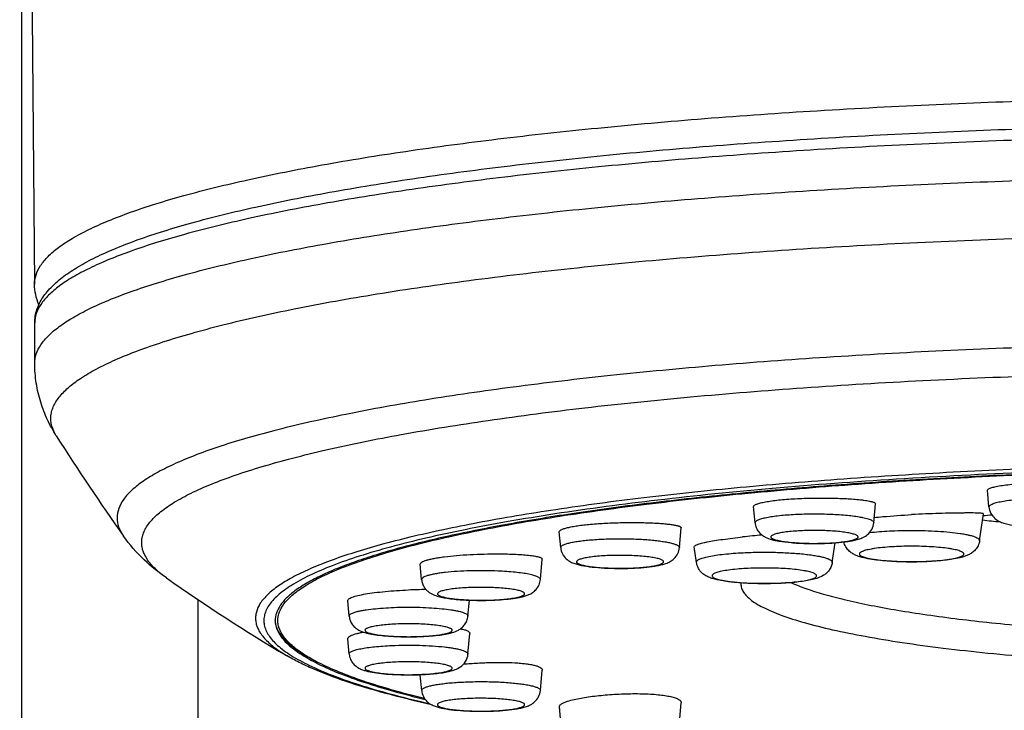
# Model space of a CAD drawing. Header units: millimetres. Extents: x 290 to 825, y 194 to 728.
# Tile 12 of 25: x 437 to 456, y 645 to 658. Entities that reach past the tile are written whole.
import ezdxf

# ---------------------------------------------------------------- set-up
doc = ezdxf.new("R2010")
doc.units = ezdxf.units.MM
doc.header["$LTSCALE"] = 65.395
doc.layers.get('0').update_dxf_attribs({"linetype": 'CONTINUOUS'})

msp = doc.modelspace()

# ---------------------------------------------------------------- linework, layer by layer
at = {"color": 7, "linetype": 'CONTINUOUS'}
for p, q in [((437.142, 681.095), (437.142, 475.25)), ((437.392, 651.752), (437.392, 652.518)), ((455.45, 649.03), (455.422, 649.346)), ((451.023, 648.731), (450.996, 649.036)), ((453.271, 648.731), (453.302, 649.09)), ((455.272, 648.391), (455.344, 648.9)), ((449.592, 648.26), (449.625, 648.634)), ((447.345, 648.26), (447.318, 648.558)), ((449.913, 647.979), (449.871, 648.273)), ((452.485, 647.979), (452.537, 648.351)), ((444.713, 647.655), (444.687, 647.948)), ((446.961, 647.655), (446.995, 648.039)), ((443.342, 646.965), (443.317, 647.255)), ((445.59, 646.965), (445.617, 647.265)), ((445.59, 646.245), (445.625, 646.635)), ((443.342, 646.245), (443.317, 646.536)), ((444.714, 645.555), (444.688, 645.848)), ((446.962, 645.555), (446.995, 645.939)), ((449.593, 644.95), (449.626, 645.322)), ((447.345, 644.95), (447.319, 645.247))]:
    msp.add_line(p, q, dxfattribs=at)
at = {"color": 9, "linetype": 'CONTINUOUS'}
for p, q in [((447.995, 647.892), (447.996, 647.891)), ((440.481, 630.356), (440.481, 647.275)), ((442.158, 646.216), (442.158, 646.216)), ((446.31, 645.186), (446.312, 645.186))]:
    msp.add_line(p, q, dxfattribs=at)
at = {"color": 7, "linetype": 'CONTINUOUS'}
msp.add_lwpolyline([(437.106, 685.146), (437.388, 653.25)], dxfattribs=at)
for centre, radius, start, end in [((475.527, 674.275), 44.66, 212.3494, 215.2831), ((459.565, 607.538), 41.537, 95.6085, 95.8411), ((459.491, 686.908), 38.351, 263.7677, 264.2713), ((452.524, 631.884), 16.669, 94.709, 95.9785), ((459.924, 676.189), 34.843, 234.8909, 239.3433), ((444.839, 638.104), 9.361, 90.2595, 92.2849), ((444.567, 649.72), 4.085, 242.8478, 243.6069)]:
    msp.add_arc(centre, radius, start, end, dxfattribs=at)
at = {"color": 9, "linetype": 'CONTINUOUS'}
for centre, radius, start, end in [((451.71, 649.527), 1.159, 257.8105, 258.7335), ((451.758, 649.767), 1.404, 258.7411, 260.3721), ((448.329, 651.121), 3.247, 264.1138, 264.5765), ((451.229, 653.314), 5.732, 272.7494, 272.8921), ((445.815, 652.125), 4.861, 267.1623, 267.5159), ((444.488, 650.716), 4.861, 272.4841, 272.8377), ((445.977, 648.416), 3.247, 275.4235, 275.8862)]:
    msp.add_arc(centre, radius, start, end, dxfattribs=at)
for points, knots in [([(437.388, 653.25), (437.387, 653.309), (437.408, 653.433), (437.5, 653.612), (437.648, 653.786), (437.852, 653.957), (438.112, 654.126), (438.427, 654.292), (438.797, 654.457), (439.22, 654.618), (439.697, 654.777), (440.434, 654.992), (441.48, 655.247), (442.88, 655.523), (444.459, 655.778), (446.2, 656.009), (448.087, 656.215), (450.103, 656.393), (452.988, 656.593), (456.763, 656.759), (459.83, 656.803), (461.392, 656.803)], [0, 0, 0, 0, 0.007129, 0.014954, 0.024023, 0.034685, 0.047142, 0.061509, 0.077843, 0.096169, 0.116487, 0.138781, 0.189165, 0.246983, 0.311767, 0.382957, 0.459915, 0.541938, 0.628265, 0.810569, 1, 1, 1, 1]), ([(461.392, 656.065), (459.831, 656.065), (456.768, 656.021), (452.996, 655.856), (450.113, 655.655), (448.099, 655.478), (446.213, 655.273), (444.473, 655.041), (442.895, 654.787), (441.495, 654.511), (440.448, 654.257), (439.711, 654.042), (439.233, 653.884), (438.809, 653.723), (438.438, 653.558), (438.122, 653.392), (437.862, 653.223), (437.657, 653.052), (437.507, 652.879), (437.414, 652.701), (437.392, 652.576), (437.392, 652.518)], [0, 0, 0, 0, 0.189311, 0.371511, 0.457797, 0.539789, 0.616727, 0.687909, 0.752699, 0.810536, 0.860954, 0.88327, 0.903614, 0.921969, 0.938334, 0.952734, 0.965226, 0.975922, 0.985021, 0.992867, 1, 1, 1, 1]), ([(437.392, 651.752), (437.392, 651.81), (437.414, 651.935), (437.507, 652.112), (437.656, 652.286), (437.861, 652.457), (438.121, 652.625), (438.437, 652.792), (438.807, 652.956), (439.231, 653.117), (439.708, 653.275), (440.444, 653.49), (441.489, 653.744), (442.887, 654.02), (444.463, 654.274), (446.202, 654.505), (448.086, 654.711), (450.098, 654.888), (452.978, 655.089), (456.746, 655.255), (459.806, 655.299), (461.366, 655.299)], [0, 0, 0, 0, 0.007136, 0.014983, 0.024083, 0.034778, 0.047269, 0.061667, 0.07803, 0.096381, 0.11672, 0.139031, 0.189439, 0.247265, 0.312043, 0.383215, 0.460146, 0.542133, 0.62842, 0.810638, 1, 1, 1, 1]), ([(437.798, 650.378), (437.763, 650.435), (437.72, 650.524), (437.695, 650.65), (437.694, 650.743), (437.709, 650.835), (437.752, 650.961), (437.852, 651.121), (438.03, 651.301), (438.269, 651.478), (438.57, 651.654), (438.931, 651.826), (439.352, 651.996), (439.833, 652.162), (440.371, 652.325), (441.198, 652.545), (442.366, 652.803), (443.922, 653.081), (445.666, 653.333), (447.579, 653.559), (449.642, 653.754), (451.831, 653.917), (454.123, 654.045), (457.312, 654.17), (459.736, 654.207), (461.366, 654.208)], [0, 0, 0, 0, 0.008068, 0.011812, 0.01549, 0.019214, 0.023089, 0.031636, 0.041718, 0.053666, 0.067667, 0.083816, 0.102159, 0.122705, 0.14544, 0.170334, 0.226412, 0.290473, 0.361916, 0.440033, 0.524031, 0.613042, 0.706138, 0.802343, 1, 1, 1, 1]), ([(461.552, 652.141), (459.989, 652.143), (457.665, 652.11), (454.607, 651.992), (452.408, 651.87), (450.308, 651.715), (448.331, 651.529), (446.497, 651.313), (444.828, 651.071), (443.341, 650.805), (442.226, 650.557), (441.439, 650.346), (440.929, 650.19), (440.474, 650.03), (440.077, 649.867), (439.738, 649.701), (439.458, 649.533), (439.237, 649.363), (439.075, 649.19), (438.974, 649.011), (438.938, 648.827), (438.972, 648.643), (439.033, 648.532), (439.071, 648.479)], [0, 0, 0, 0, 0.198144, 0.294652, 0.388054, 0.47735, 0.561586, 0.639872, 0.711394, 0.775428, 0.831359, 0.856133, 0.878716, 0.899078, 0.917208, 0.933119, 0.946862, 0.958545, 0.968375, 0.976726, 0.984217, 0.991691, 1, 1, 1, 1]), ([(439.885, 647.685), (439.809, 647.739), (439.673, 647.846), (439.515, 648.026), (439.437, 648.186), (439.414, 648.311), (439.415, 648.403), (439.433, 648.495), (439.482, 648.621), (439.593, 648.779), (439.786, 648.957), (440.044, 649.132), (440.366, 649.304), (440.752, 649.474), (441.201, 649.64), (441.712, 649.803), (442.284, 649.962), (443.16, 650.175), (444.393, 650.423), (446.029, 650.686), (447.854, 650.921), (449.845, 651.125), (451.979, 651.296), (454.229, 651.432), (457.379, 651.563), (459.777, 651.602), (461.392, 651.602)], [0, 0, 0, 0, 0.011963, 0.021928, 0.030371, 0.034272, 0.038113, 0.042025, 0.046132, 0.055323, 0.066327, 0.079488, 0.094988, 0.112913, 0.133295, 0.156131, 0.181391, 0.209028, 0.271171, 0.341933, 0.420531, 0.506062, 0.597521, 0.69382, 0.793808, 1, 1, 1, 1]), ([(461.392, 649.854), (460.644, 649.854), (459.157, 649.842), (456.951, 649.786), (454.802, 649.694), (452.738, 649.567), (450.785, 649.407), (448.968, 649.216), (447.31, 648.995), (445.833, 648.75), (444.726, 648.518), (443.947, 648.319), (443.443, 648.172), (442.996, 648.02), (442.608, 647.866), (442.28, 647.708), (442.013, 647.548), (441.806, 647.386), (441.659, 647.22), (441.588, 647.073), (441.568, 646.957), (441.57, 646.872), (441.588, 646.788), (441.623, 646.704), (441.673, 646.621), (441.74, 646.538), (441.822, 646.456), (441.958, 646.342), (442.075, 646.265), (442.158, 646.216)], [0, 0, 0, 0, 0.10491, 0.208501, 0.309472, 0.406559, 0.49855, 0.584307, 0.662783, 0.73304, 0.794277, 0.821309, 0.845866, 0.867903, 0.887403, 0.904374, 0.918875, 0.93104, 0.941135, 0.949661, 0.9536, 0.957486, 0.961456, 0.965642, 0.970154, 0.975079, 0.980484, 0.986418, 1, 1, 1, 1]), ([(461.392, 649.787), (460.516, 649.787), (458.78, 649.77), (456.215, 649.693), (453.743, 649.567), (451.407, 649.394), (449.25, 649.177), (447.584, 648.958), (446.37, 648.759), (445.557, 648.607), (444.815, 648.448), (444.146, 648.281), (443.555, 648.109), (443.043, 647.932), (442.613, 647.75), (442.31, 647.588), (442.112, 647.455), (441.993, 647.36), (441.895, 647.263), (441.819, 647.166), (441.765, 647.068), (441.733, 646.969), (441.724, 646.869), (441.743, 646.733), (441.812, 646.599), (441.915, 646.476), (442.017, 646.38), (442.141, 646.285), (442.345, 646.152), (442.656, 645.991), (443.095, 645.809), (443.615, 645.633), (444.215, 645.461), (444.643, 645.356), (444.87, 645.304)], [0, 0, 0, 0, 0.109781, 0.217637, 0.321681, 0.420099, 0.511187, 0.593389, 0.630724, 0.665341, 0.697109, 0.725911, 0.751658, 0.774287, 0.793776, 0.810162, 0.817234, 0.823595, 0.829293, 0.8344, 0.839015, 0.843276, 0.84736, 0.851466, 0.860464, 0.865691, 0.871529, 0.87804, 0.885271, 0.90199, 0.921819, 0.944788, 0.970871, 1, 1, 1, 1]), ([(455.45, 649.03), (455.45, 649.035), (455.452, 649.046), (455.465, 649.06), (455.484, 649.074), (455.512, 649.087), (455.547, 649.1), (455.589, 649.113), (455.638, 649.125), (455.717, 649.14), (455.83, 649.158), (455.981, 649.174), (456.149, 649.187), (456.33, 649.195), (456.518, 649.199), (456.767, 649.198), (457.007, 649.188), (457.231, 649.168), (457.374, 649.15), (457.494, 649.129), (457.566, 649.111), (457.596, 649.101)], [0, 0, 0, 0, 0.006586, 0.014724, 0.025468, 0.039237, 0.056164, 0.076249, 0.09942, 0.125557, 0.186064, 0.256201, 0.334046, 0.417423, 0.503981, 0.591271, 0.758194, 0.833136, 0.899549, 0.955639, 1, 1, 1, 1]), ([(451.023, 648.731), (451.022, 648.735), (451.024, 648.745), (451.034, 648.758), (451.05, 648.77), (451.072, 648.782), (451.1, 648.794), (451.148, 648.811), (451.224, 648.829), (451.33, 648.848), (451.455, 648.865), (451.596, 648.879), (451.75, 648.889), (451.913, 648.897), (452.138, 648.901), (452.413, 648.897), (452.718, 648.879), (452.91, 648.857), (452.996, 648.842)], [0, 0, 0, 0, 0.006383, 0.013984, 0.02373, 0.03604, 0.051075, 0.068875, 0.112609, 0.16659, 0.229739, 0.300698, 0.377896, 0.459597, 0.543954, 0.712948, 0.869636, 1, 1, 1, 1]), ([(452.996, 648.842), (453.017, 648.839), (453.057, 648.831), (453.113, 648.819), (453.161, 648.806), (453.2, 648.792), (453.231, 648.778), (453.254, 648.763), (453.268, 648.748), (453.271, 648.736), (453.271, 648.731)], [0, 0, 0, 0, 0.209048, 0.394664, 0.555669, 0.691267, 0.801244, 0.886419, 0.949866, 1, 1, 1, 1]), ([(452.77, 648.542), (452.733, 648.549), (452.652, 648.56), (452.471, 648.577), (452.276, 648.585), (452.074, 648.585), (451.923, 648.581), (451.779, 648.573), (451.649, 648.561), (451.55, 648.548), (451.482, 648.535), (451.439, 648.526), (451.402, 648.516), (451.372, 648.505), (451.349, 648.494), (451.333, 648.483), (451.322, 648.472), (451.321, 648.458), (451.329, 648.445), (451.343, 648.434), (451.364, 648.423), (451.405, 648.408), (451.44, 648.399), (451.466, 648.394)], [0, 0, 0, 0, 0.069364, 0.149515, 0.330901, 0.425856, 0.519247, 0.607821, 0.688509, 0.758553, 0.788846, 0.815658, 0.838803, 0.858155, 0.873686, 0.885538, 0.894252, 0.901314, 0.909266, 0.920014, 0.934329, 0.952444, 1, 1, 1, 1]), ([(451.523, 648.383), (451.562, 648.376), (451.647, 648.365), (451.835, 648.348), (452.038, 648.34), (452.248, 648.341), (452.404, 648.346), (452.55, 648.355), (452.681, 648.369), (452.791, 648.385), (452.867, 648.402), (452.915, 648.418), (452.941, 648.429), (452.959, 648.44), (452.97, 648.452), (452.973, 648.467), (452.965, 648.48), (452.95, 648.491), (452.928, 648.502), (452.898, 648.513), (452.862, 648.524), (452.818, 648.534), (452.787, 648.54), (452.77, 648.542)], [0, 0, 0, 0, 0.069723, 0.150561, 0.333322, 0.428425, 0.521256, 0.608333, 0.686416, 0.752654, 0.804749, 0.825004, 0.84128, 0.853688, 0.862722, 0.869839, 0.877732, 0.888506, 0.902995, 0.921442, 0.943848, 0.970098, 1, 1, 1, 1]), ([(453.189, 648.544), (453.314, 648.559), (453.579, 648.579), (453.845, 648.585), (453.986, 648.585)], [0, 0, 0, 0, 0.471469, 1, 1, 1, 1]), ([(453.986, 648.585), (454.071, 648.585), (454.237, 648.583), (454.478, 648.572), (454.7, 648.555), (454.868, 648.535), (454.987, 648.515), (455.062, 648.5), (455.126, 648.484), (455.179, 648.467), (455.22, 648.45), (455.25, 648.432), (455.269, 648.413), (455.273, 648.397), (455.272, 648.391)], [0, 0, 0, 0, 0.191304, 0.375228, 0.544707, 0.693301, 0.758011, 0.815537, 0.86541, 0.90729, 0.941026, 0.966794, 0.985515, 1, 1, 1, 1]), ([(447.345, 648.26), (447.343, 648.279), (447.372, 648.301), (447.404, 648.316), (447.442, 648.331), (447.501, 648.348), (447.586, 648.366), (447.686, 648.382), (447.8, 648.396), (447.974, 648.413), (448.211, 648.426), (448.504, 648.43), (448.795, 648.423), (448.985, 648.411), (449.076, 648.402)], [0, 0, 0, 0, 0.032542, 0.046217, 0.062339, 0.101905, 0.150918, 0.208678, 0.27425, 0.346526, 0.506056, 0.676118, 0.844725, 1, 1, 1, 1]), ([(449.076, 648.402), (449.114, 648.398), (449.187, 648.391), (449.289, 648.376), (449.379, 648.36), (449.454, 648.343), (449.506, 648.327), (449.54, 648.313), (449.569, 648.298), (449.594, 648.278), (449.592, 648.26)], [0, 0, 0, 0, 0.209622, 0.39883, 0.564833, 0.705327, 0.81865, 0.864886, 0.904215, 1, 1, 1, 1]), ([(453.986, 648.286), (453.922, 648.286), (453.795, 648.284), (453.612, 648.276), (453.443, 648.263), (453.314, 648.248), (453.224, 648.233), (453.166, 648.222), (453.116, 648.21), (453.075, 648.197), (453.042, 648.184), (453.017, 648.17), (453.001, 648.156), (452.995, 648.14), (453.001, 648.123), (453.017, 648.109), (453.042, 648.095), (453.075, 648.082), (453.116, 648.07), (453.166, 648.058), (453.224, 648.046), (453.314, 648.032), (453.443, 648.016), (453.612, 648.003), (453.795, 647.995), (453.922, 647.993), (453.986, 647.993)], [0, 0, 0, 0, 0.094684, 0.185812, 0.269972, 0.34405, 0.376454, 0.405382, 0.430599, 0.451931, 0.46929, 0.482726, 0.492591, 0.5, 0.507409, 0.517274, 0.53071, 0.548069, 0.569401, 0.594618, 0.623546, 0.65595, 0.730028, 0.814188, 0.905316, 1, 1, 1, 1]), ([(453.986, 647.993), (454.05, 647.993), (454.177, 647.995), (454.36, 648.003), (454.529, 648.016), (454.658, 648.032), (454.748, 648.046), (454.806, 648.058), (454.856, 648.07), (454.898, 648.082), (454.931, 648.095), (454.955, 648.109), (454.971, 648.123), (454.977, 648.14), (454.971, 648.156), (454.955, 648.17), (454.931, 648.184), (454.898, 648.197), (454.856, 648.21), (454.806, 648.222), (454.748, 648.233), (454.658, 648.248), (454.529, 648.263), (454.36, 648.276), (454.177, 648.284), (454.05, 648.286), (453.986, 648.286)], [0, 0, 0, 0, 0.094684, 0.185812, 0.269972, 0.34405, 0.376454, 0.405382, 0.430599, 0.451931, 0.46929, 0.482726, 0.492591, 0.5, 0.507409, 0.517274, 0.53071, 0.548069, 0.569401, 0.594618, 0.623546, 0.65595, 0.730028, 0.814188, 0.905316, 1, 1, 1, 1]), ([(448.915, 648.094), (448.867, 648.098), (448.769, 648.106), (448.617, 648.112), (448.46, 648.114), (448.303, 648.112), (448.153, 648.105), (448.014, 648.094), (447.908, 648.082), (447.833, 648.07), (447.786, 648.06), (447.744, 648.05), (447.71, 648.04), (447.682, 648.029), (447.662, 648.018), (447.648, 648.006), (447.642, 647.993), (447.646, 647.979), (447.658, 647.967), (447.677, 647.956), (447.703, 647.945), (447.736, 647.935), (447.776, 647.925), (447.823, 647.915), (447.896, 647.903), (447.954, 647.896), (447.995, 647.892)], [0, 0, 0, 0, 0.08518, 0.177008, 0.272133, 0.367074, 0.458355, 0.542649, 0.616917, 0.649458, 0.678558, 0.703987, 0.725574, 0.743227, 0.756984, 0.767157, 0.774744, 0.782037, 0.79155, 0.804517, 0.821345, 0.842113, 0.86675, 0.895099, 0.92694, 1, 1, 1, 1]), ([(448.022, 647.889), (448.07, 647.884), (448.17, 647.877), (448.324, 647.871), (448.483, 647.869), (448.642, 647.871), (448.794, 647.878), (448.933, 647.89), (449.039, 647.903), (449.114, 647.915), (449.161, 647.925), (449.201, 647.935), (449.234, 647.946), (449.26, 647.957), (449.279, 647.968), (449.29, 647.979), (449.293, 647.987), (449.294, 647.996), (449.288, 648.008), (449.273, 648.019), (449.252, 648.03), (449.223, 648.041), (449.187, 648.052), (449.144, 648.062), (449.095, 648.071), (449.018, 648.083), (448.957, 648.09), (448.915, 648.094)], [0, 0, 0, 0, 0.08492, 0.176507, 0.271331, 0.365829, 0.456453, 0.539812, 0.612826, 0.644615, 0.672881, 0.6974, 0.718013, 0.734647, 0.747393, 0.756693, 0.76045, 0.763974, 0.771685, 0.782148, 0.796282, 0.814363, 0.83641, 0.862314, 0.89189, 0.924895, 1, 1, 1, 1]), ([(449.913, 647.979), (449.912, 647.984), (449.914, 647.996), (449.925, 648.011), (449.944, 648.026), (449.971, 648.041), (450.005, 648.055), (450.047, 648.068), (450.096, 648.081), (450.175, 648.099), (450.289, 648.119), (450.443, 648.138), (450.616, 648.154), (450.738, 648.161), (450.801, 648.164)], [0, 0, 0, 0, 0.016419, 0.035934, 0.061239, 0.09351, 0.133184, 0.180347, 0.234901, 0.296626, 0.440289, 0.608165, 0.796265, 1, 1, 1, 1]), ([(450.801, 648.164), (450.901, 648.169), (451.103, 648.174), (451.403, 648.173), (451.648, 648.162), (451.834, 648.149), (451.962, 648.137), (452.079, 648.122), (452.183, 648.106), (452.274, 648.088), (452.349, 648.069), (452.408, 648.049), (452.447, 648.03), (452.468, 648.014), (452.479, 648.003), (452.485, 647.991), (452.485, 647.983), (452.485, 647.979)], [0, 0, 0, 0, 0.173733, 0.350587, 0.520792, 0.600448, 0.674995, 0.743422, 0.804822, 0.858406, 0.903545, 0.939815, 0.967128, 0.977607, 0.986226, 0.993433, 1, 1, 1, 1]), ([(446.154, 647.816), (446.068, 647.82), (445.895, 647.824), (445.638, 647.822), (445.391, 647.811), (445.199, 647.795), (445.061, 647.778), (444.973, 647.764), (444.895, 647.748), (444.831, 647.732), (444.78, 647.715), (444.747, 647.699), (444.728, 647.685), (444.719, 647.675), (444.714, 647.665), (444.713, 647.658), (444.713, 647.655)], [0, 0, 0, 0, 0.174941, 0.35198, 0.52171, 0.675149, 0.743211, 0.804309, 0.857691, 0.902755, 0.939098, 0.966636, 0.97727, 0.986052, 0.993392, 1, 1, 1, 1]), ([(446.961, 647.655), (446.961, 647.659), (446.959, 647.67), (446.948, 647.684), (446.93, 647.697), (446.905, 647.709), (446.874, 647.722), (446.835, 647.734), (446.791, 647.745), (446.719, 647.761), (446.615, 647.778), (446.476, 647.795), (446.32, 647.808), (446.211, 647.814), (446.154, 647.816)], [0, 0, 0, 0, 0.016243, 0.03598, 0.061706, 0.094471, 0.134644, 0.182274, 0.237235, 0.299284, 0.443269, 0.610904, 0.798056, 1, 1, 1, 1]), ([(450.893, 647.867), (450.78, 647.861), (450.623, 647.85), (450.447, 647.824), (450.368, 647.807), (450.32, 647.795), (450.28, 647.782), (450.248, 647.769), (450.226, 647.756), (450.212, 647.741), (450.208, 647.724), (450.217, 647.708), (450.234, 647.694), (450.26, 647.681), (450.295, 647.668), (450.338, 647.655), (450.389, 647.643), (450.473, 647.627), (450.594, 647.611), (450.755, 647.596), (450.933, 647.586), (451.122, 647.581), (451.313, 647.582), (451.441, 647.586), (451.504, 647.589)], [0, 0, 0, 0, 0.165777, 0.232489, 0.260693, 0.285145, 0.305688, 0.322253, 0.334932, 0.344178, 0.351353, 0.3591, 0.369625, 0.383832, 0.401988, 0.424109, 0.450085, 0.479729, 0.548997, 0.62948, 0.718221, 0.811908, 0.907026, 1, 1, 1, 1]), ([(451.518, 647.589), (451.577, 647.592), (451.688, 647.6), (451.843, 647.616), (451.974, 647.635), (452.065, 647.656), (452.121, 647.674), (452.151, 647.688), (452.173, 647.701), (452.185, 647.714), (452.188, 647.725), (452.188, 647.735), (452.179, 647.749), (452.161, 647.762), (452.135, 647.776), (452.1, 647.789), (452.056, 647.801), (452.004, 647.813), (451.921, 647.828), (451.8, 647.845), (451.639, 647.86), (451.461, 647.87), (451.273, 647.874), (451.083, 647.874), (450.956, 647.87), (450.893, 647.867)], [0, 0, 0, 0, 0.086969, 0.164858, 0.230853, 0.282693, 0.302826, 0.318993, 0.331311, 0.340287, 0.343969, 0.347499, 0.355443, 0.366281, 0.380827, 0.39932, 0.421763, 0.448039, 0.477959, 0.547705, 0.628569, 0.717607, 0.811528, 0.906841, 1, 1, 1, 1]), ([(446.07, 647.503), (446.017, 647.505), (445.912, 647.508), (445.754, 647.508), (445.599, 647.504), (445.453, 647.495), (445.322, 647.482), (445.224, 647.468), (445.156, 647.455), (445.115, 647.445), (445.08, 647.435), (445.052, 647.424), (445.031, 647.413), (445.017, 647.402), (445.011, 647.388), (445.015, 647.374), (445.027, 647.363), (445.045, 647.351), (445.071, 647.34), (445.104, 647.33), (445.144, 647.32), (445.209, 647.306), (445.353, 647.285), (445.482, 647.275), (445.575, 647.271)], [0, 0, 0, 0, 0.094014, 0.189686, 0.283507, 0.372042, 0.452071, 0.520729, 0.550039, 0.575677, 0.597467, 0.615312, 0.629245, 0.639563, 0.64723, 0.654498, 0.663925, 0.67679, 0.693521, 0.714203, 0.73877, 0.767065, 0.833916, 1, 1, 1, 1]), ([(445.605, 647.269), (445.658, 647.267), (445.765, 647.264), (445.924, 647.264), (446.081, 647.269), (446.228, 647.278), (446.36, 647.291), (446.458, 647.305), (446.525, 647.319), (446.566, 647.329), (446.6, 647.339), (446.627, 647.35), (446.647, 647.362), (446.659, 647.373), (446.664, 647.388), (446.658, 647.401), (446.644, 647.413), (446.623, 647.424), (446.595, 647.435), (446.559, 647.446), (446.517, 647.456), (446.448, 647.469), (446.349, 647.483), (446.215, 647.495), (446.12, 647.501), (446.07, 647.503)], [0, 0, 0, 0, 0.093504, 0.188633, 0.281813, 0.369549, 0.448572, 0.515988, 0.544587, 0.569457, 0.590431, 0.607429, 0.620519, 0.630097, 0.637386, 0.644936, 0.655097, 0.668881, 0.686602, 0.708294, 0.733856, 0.76311, 0.831689, 0.91163, 1, 1, 1, 1]), ([(443.342, 646.965), (443.342, 646.97), (443.346, 646.984), (443.363, 647), (443.39, 647.015), (443.426, 647.03), (443.473, 647.045), (443.529, 647.059), (443.595, 647.072), (443.698, 647.089), (443.845, 647.106), (444.038, 647.121), (444.248, 647.131), (444.392, 647.133), (444.466, 647.133)], [0, 0, 0, 0, 0.014584, 0.033678, 0.059864, 0.093974, 0.136155, 0.186243, 0.243897, 0.308648, 0.457081, 0.626128, 0.809425, 1, 1, 1, 1]), ([(444.466, 647.133), (444.54, 647.133), (444.684, 647.131), (444.894, 647.121), (445.087, 647.106), (445.234, 647.089), (445.338, 647.072), (445.403, 647.059), (445.459, 647.045), (445.506, 647.03), (445.543, 647.015), (445.569, 647), (445.586, 646.984), (445.59, 646.97), (445.59, 646.965)], [0, 0, 0, 0, 0.190575, 0.373872, 0.542919, 0.691352, 0.756103, 0.813757, 0.863845, 0.906026, 0.940136, 0.966322, 0.985416, 1, 1, 1, 1]), ([(444.466, 646.818), (444.412, 646.818), (444.307, 646.816), (444.154, 646.81), (444.013, 646.799), (443.906, 646.786), (443.83, 646.774), (443.782, 646.764), (443.74, 646.754), (443.706, 646.744), (443.678, 646.733), (443.658, 646.721), (443.645, 646.71), (443.639, 646.696), (443.645, 646.682), (443.658, 646.67), (443.678, 646.659), (443.706, 646.648), (443.74, 646.637), (443.782, 646.627), (443.83, 646.618), (443.906, 646.606), (444.013, 646.593), (444.154, 646.582), (444.307, 646.575), (444.412, 646.574), (444.466, 646.574)], [0, 0, 0, 0, 0.094684, 0.185812, 0.269972, 0.34405, 0.376454, 0.405382, 0.430599, 0.451931, 0.46929, 0.482726, 0.492591, 0.5, 0.507409, 0.517274, 0.53071, 0.548069, 0.569401, 0.594618, 0.623546, 0.65595, 0.730028, 0.814188, 0.905316, 1, 1, 1, 1]), ([(444.466, 646.574), (444.52, 646.574), (444.625, 646.575), (444.778, 646.582), (444.919, 646.593), (445.026, 646.606), (445.102, 646.618), (445.15, 646.627), (445.192, 646.637), (445.226, 646.648), (445.254, 646.659), (445.274, 646.67), (445.287, 646.682), (445.293, 646.696), (445.287, 646.71), (445.274, 646.721), (445.254, 646.733), (445.226, 646.744), (445.192, 646.754), (445.15, 646.764), (445.102, 646.774), (445.026, 646.786), (444.919, 646.799), (444.778, 646.81), (444.625, 646.816), (444.52, 646.818), (444.466, 646.818)], [0, 0, 0, 0, 0.094684, 0.185812, 0.269972, 0.34405, 0.376454, 0.405382, 0.430599, 0.451931, 0.46929, 0.482726, 0.492591, 0.5, 0.507409, 0.517274, 0.53071, 0.548069, 0.569401, 0.594618, 0.623546, 0.65595, 0.730028, 0.814188, 0.905316, 1, 1, 1, 1]), ([(443.342, 646.245), (443.342, 646.25), (443.344, 646.26), (443.355, 646.274), (443.373, 646.287), (443.398, 646.3), (443.43, 646.312), (443.468, 646.324), (443.513, 646.336), (443.585, 646.351), (443.688, 646.368), (443.828, 646.385), (443.984, 646.398), (444.093, 646.404), (444.15, 646.407)], [0, 0, 0, 0, 0.016243, 0.03598, 0.061706, 0.094471, 0.134644, 0.182274, 0.237235, 0.299284, 0.443269, 0.610904, 0.798056, 1, 1, 1, 1]), ([(444.15, 646.407), (444.236, 646.41), (444.409, 646.415), (444.666, 646.412), (444.912, 646.401), (445.104, 646.385), (445.242, 646.368), (445.331, 646.354), (445.408, 646.339), (445.472, 646.322), (445.523, 646.305), (445.556, 646.289), (445.575, 646.275), (445.584, 646.265), (445.59, 646.255), (445.59, 646.248), (445.59, 646.245)], [0, 0, 0, 0, 0.174941, 0.35198, 0.52171, 0.675149, 0.743211, 0.804309, 0.857691, 0.902755, 0.939098, 0.966636, 0.97727, 0.986052, 0.993392, 1, 1, 1, 1]), ([(444.234, 646.094), (444.184, 646.091), (444.089, 646.086), (443.955, 646.073), (443.855, 646.059), (443.786, 646.046), (443.744, 646.036), (443.709, 646.025), (443.681, 646.014), (443.66, 646.003), (443.646, 645.992), (443.64, 645.978), (443.644, 645.964), (443.657, 645.952), (443.676, 645.941), (443.703, 645.93), (443.737, 645.919), (443.778, 645.909), (443.845, 645.895), (443.944, 645.881), (444.076, 645.868), (444.223, 645.859), (444.379, 645.854), (444.539, 645.854), (444.646, 645.857), (444.699, 645.859)], [0, 0, 0, 0, 0.08837, 0.168311, 0.23689, 0.266144, 0.291706, 0.313398, 0.331119, 0.344903, 0.355064, 0.362614, 0.369903, 0.379481, 0.392571, 0.409569, 0.430543, 0.455413, 0.484012, 0.551428, 0.630451, 0.718187, 0.811367, 0.906496, 1, 1, 1, 1]), ([(444.729, 645.861), (444.821, 645.865), (444.951, 645.875), (445.094, 645.897), (445.16, 645.91), (445.199, 645.92), (445.232, 645.931), (445.258, 645.942), (445.277, 645.953), (445.289, 645.965), (445.293, 645.979), (445.286, 645.992), (445.272, 646.003), (445.252, 646.014), (445.224, 646.025), (445.189, 646.036), (445.147, 646.046), (445.08, 646.059), (444.982, 646.073), (444.85, 646.085), (444.704, 646.094), (444.55, 646.099), (444.392, 646.099), (444.286, 646.096), (444.234, 646.094)], [0, 0, 0, 0, 0.166083, 0.232935, 0.26123, 0.285797, 0.306479, 0.32321, 0.336075, 0.345501, 0.35277, 0.360436, 0.370755, 0.384688, 0.402533, 0.424323, 0.44996, 0.47927, 0.547929, 0.627958, 0.716493, 0.810314, 0.905986, 1, 1, 1, 1]), ([(444.714, 645.555), (444.712, 645.572), (444.737, 645.593), (444.766, 645.607), (444.8, 645.622), (444.852, 645.638), (444.927, 645.655), (445.017, 645.671), (445.119, 645.685), (445.192, 645.693), (445.23, 645.697)], [0, 0, 0, 0, 0.095785, 0.135114, 0.18135, 0.294673, 0.435167, 0.60117, 0.790378, 1, 1, 1, 1]), ([(445.23, 645.697), (445.321, 645.705), (445.511, 645.718), (445.802, 645.725), (446.095, 645.721), (446.332, 645.708), (446.506, 645.691), (446.62, 645.677), (446.72, 645.661), (446.805, 645.643), (446.864, 645.626), (446.902, 645.611), (446.934, 645.595), (446.963, 645.574), (446.962, 645.555)], [0, 0, 0, 0, 0.155275, 0.323882, 0.493944, 0.653474, 0.72575, 0.791322, 0.849082, 0.898095, 0.937661, 0.953783, 0.967458, 1, 1, 1, 1]), ([(445.392, 645.389), (445.349, 645.385), (445.288, 645.378), (445.211, 645.366), (445.162, 645.357), (445.119, 645.347), (445.083, 645.336), (445.054, 645.325), (445.033, 645.314), (445.018, 645.302), (445.012, 645.291), (445.013, 645.282), (445.016, 645.273), (445.027, 645.263), (445.046, 645.251), (445.072, 645.24), (445.105, 645.23), (445.146, 645.219), (445.193, 645.21), (445.267, 645.197), (445.373, 645.185), (445.512, 645.173), (445.664, 645.166), (445.823, 645.164), (445.982, 645.165), (446.136, 645.172), (446.236, 645.179), (446.284, 645.184)], [0, 0, 0, 0, 0.075105, 0.10811, 0.137686, 0.16359, 0.185637, 0.203718, 0.217852, 0.228315, 0.236026, 0.23955, 0.243307, 0.252607, 0.265353, 0.281987, 0.3026, 0.327119, 0.355385, 0.387174, 0.460188, 0.543547, 0.634171, 0.728669, 0.823493, 0.91508, 1, 1, 1, 1]), ([(446.312, 645.186), (446.352, 645.191), (446.41, 645.198), (446.483, 645.21), (446.53, 645.219), (446.57, 645.23), (446.603, 645.24), (446.629, 645.251), (446.648, 645.262), (446.66, 645.274), (446.664, 645.288), (446.658, 645.301), (446.644, 645.313), (446.624, 645.324), (446.596, 645.335), (446.562, 645.345), (446.521, 645.355), (446.473, 645.364), (446.398, 645.376), (446.292, 645.389), (446.153, 645.4), (446.003, 645.406), (445.846, 645.409), (445.689, 645.407), (445.537, 645.401), (445.439, 645.393), (445.392, 645.389)], [0, 0, 0, 0, 0.07306, 0.104901, 0.13325, 0.157887, 0.178655, 0.195483, 0.20845, 0.217963, 0.225256, 0.232843, 0.243016, 0.256773, 0.274426, 0.296013, 0.321442, 0.350542, 0.383083, 0.457351, 0.541645, 0.632926, 0.727867, 0.822992, 0.91482, 1, 1, 1, 1])]:
    msp.add_open_spline(points, degree=3, knots=knots, dxfattribs=at)
at = {"color": 7, "linetype": 'CONTINUOUS'}
for points, knots in [([(437.392, 652.518), (437.392, 652.56), (437.399, 652.644), (437.44, 652.81), (437.54, 653.007), (437.719, 653.217), (437.948, 653.41), (438.227, 653.592), (438.556, 653.767), (438.935, 653.935), (439.365, 654.1), (439.845, 654.26), (440.582, 654.476), (441.627, 654.73), (443.021, 655.005), (444.589, 655.259), (446.319, 655.49), (448.192, 655.694), (450.192, 655.87), (453.055, 656.07), (456.8, 656.235), (461.392, 656.3), (465.984, 656.235), (469.729, 656.07), (472.592, 655.87), (474.592, 655.694), (476.466, 655.49), (478.195, 655.259), (479.764, 655.005), (481.158, 654.73), (482.202, 654.476), (482.939, 654.26), (483.42, 654.1), (483.85, 653.935), (484.229, 653.767), (484.557, 653.592), (484.836, 653.41), (485.065, 653.217), (485.244, 653.007), (485.344, 652.81), (485.385, 652.644), (485.392, 652.56), (485.392, 652.518)], [0, 0, 0, 0, 0.002541, 0.005086, 0.010244, 0.015684, 0.021635, 0.028275, 0.035723, 0.044049, 0.053292, 0.06347, 0.074589, 0.099616, 0.128248, 0.160279, 0.195448, 0.233449, 0.273939, 0.316548, 0.406517, 0.5, 0.593483, 0.683452, 0.726061, 0.766551, 0.804552, 0.839721, 0.871752, 0.900384, 0.925411, 0.93653, 0.946708, 0.955951, 0.964277, 0.971725, 0.978365, 0.984316, 0.989756, 0.994914, 0.997459, 1, 1, 1, 1]), ([(437.469, 652.858), (437.443, 652.92), (437.403, 653.049), (437.388, 653.183), (437.388, 653.25)], [0, 0, 0, 0, 0.49668, 1, 1, 1, 1]), ([(437.798, 650.378), (437.738, 650.474), (437.625, 650.679), (437.495, 651.013), (437.411, 651.374), (437.392, 651.625), (437.392, 651.752)], [0, 0, 0, 0, 0.23485, 0.481946, 0.73843, 1, 1, 1, 1]), ([(461.392, 649.756), (460.127, 649.756), (457.645, 649.72), (454.588, 649.586), (452.252, 649.424), (450.619, 649.28), (449.091, 649.114), (447.68, 648.926), (446.402, 648.72), (445.267, 648.496), (444.418, 648.291), (443.821, 648.116), (443.434, 647.988), (443.09, 647.857), (442.79, 647.724), (442.534, 647.589), (442.323, 647.453), (442.156, 647.314), (442.035, 647.173), (441.96, 647.029), (441.942, 646.929), (441.942, 646.881)], [0, 0, 0, 0, 0.189311, 0.371511, 0.457797, 0.539789, 0.616727, 0.687909, 0.752699, 0.810536, 0.860954, 0.88327, 0.903614, 0.921969, 0.938334, 0.952734, 0.965226, 0.975922, 0.985021, 0.992867, 1, 1, 1, 1]), ([(442.762, 646.081), (442.665, 646.13), (442.491, 646.227), (442.269, 646.389), (442.108, 646.553), (442.023, 646.7), (441.994, 646.816), (441.99, 646.901), (442.002, 646.985), (442.043, 647.102), (442.141, 647.248), (442.317, 647.411), (442.554, 647.572), (442.854, 647.731), (443.214, 647.886), (443.635, 648.039), (444.115, 648.188), (444.653, 648.333), (445.247, 648.473), (446.143, 648.659), (447.388, 648.874), (449.021, 649.097), (450.819, 649.292), (452.758, 649.455), (454.814, 649.585), (456.957, 649.678), (459.159, 649.735), (460.645, 649.748), (461.392, 649.748)], [0, 0, 0, 0, 0.01534, 0.028223, 0.038885, 0.047783, 0.051824, 0.055754, 0.05972, 0.063862, 0.073129, 0.084296, 0.097757, 0.113712, 0.132254, 0.153416, 0.177188, 0.203535, 0.2324, 0.263711, 0.333312, 0.411524, 0.497377, 0.58978, 0.687541, 0.789392, 0.894001, 1, 1, 1, 1]), ([(455.422, 649.346), (455.421, 649.354), (455.436, 649.369), (455.458, 649.381), (455.487, 649.392), (455.522, 649.403), (455.565, 649.413), (455.616, 649.424), (455.696, 649.438), (455.812, 649.453), (456.029, 649.475), (456.332, 649.492), (456.707, 649.496), (457.067, 649.486), (457.338, 649.467), (457.517, 649.444), (457.59, 649.431), (457.622, 649.424)], [0, 0, 0, 0, 0.011994, 0.022179, 0.035618, 0.052362, 0.072368, 0.095536, 0.121728, 0.182478, 0.252982, 0.415139, 0.590019, 0.757866, 0.899764, 0.955887, 1, 1, 1, 1]), ([(450.996, 649.036), (450.996, 649.04), (450.998, 649.049), (451.008, 649.059), (451.024, 649.07), (451.047, 649.081), (451.075, 649.091), (451.11, 649.102), (451.151, 649.112), (451.216, 649.126), (451.311, 649.142), (451.44, 649.159), (451.584, 649.173), (451.799, 649.188), (452.082, 649.199), (452.42, 649.2), (452.733, 649.19), (452.929, 649.176), (453.018, 649.166)], [0, 0, 0, 0, 0.005341, 0.01222, 0.021513, 0.033545, 0.048418, 0.066136, 0.086649, 0.109873, 0.163986, 0.227356, 0.298592, 0.376102, 0.542812, 0.712412, 0.869532, 1, 1, 1, 1]), ([(453.018, 649.166), (453.039, 649.164), (453.08, 649.159), (453.138, 649.15), (453.187, 649.142), (453.228, 649.132), (453.26, 649.123), (453.285, 649.113), (453.303, 649.099), (453.302, 649.09)], [0, 0, 0, 0, 0.218279, 0.411432, 0.578054, 0.717046, 0.827743, 0.910208, 1, 1, 1, 1]), ([(455.45, 649.03), (455.454, 648.987), (455.479, 648.905), (455.554, 648.812), (455.643, 648.754), (455.703, 648.731), (455.731, 648.722)], [0, 0, 0, 0, 0.291888, 0.564653, 0.797418, 1, 1, 1, 1]), ([(455.731, 648.722), (455.764, 648.711), (455.835, 648.693), (455.997, 648.665), (456.231, 648.644), (456.533, 648.633), (456.84, 648.639), (457.083, 648.658), (457.255, 648.682), (457.364, 648.705), (457.466, 648.737), (457.57, 648.791), (457.662, 648.888), (457.694, 648.981), (457.698, 649.03)], [0, 0, 0, 0, 0.048516, 0.102508, 0.230476, 0.377214, 0.526296, 0.660445, 0.718, 0.769021, 0.816485, 0.86831, 0.931084, 1, 1, 1, 1]), ([(453.279, 648.831), (453.334, 648.837), (453.569, 648.858), (453.805, 648.874), (453.986, 648.884)], [0, 0, 0, 0, 0.232644, 1, 1, 1, 1]), ([(455.344, 648.9), (455.344, 648.901), (455.342, 648.903), (455.334, 648.905), (455.315, 648.909), (455.283, 648.911), (455.239, 648.913), (455.183, 648.915), (455.115, 648.916), (455.036, 648.916), (454.947, 648.915), (454.848, 648.914), (454.701, 648.912), (454.501, 648.906), (454.249, 648.897), (454.075, 648.889), (453.986, 648.884)], [0, 0, 0, 0, 0.001915, 0.005625, 0.019842, 0.043376, 0.076086, 0.117691, 0.167809, 0.225973, 0.291642, 0.364197, 0.442952, 0.616, 0.804129, 1, 1, 1, 1]), ([(447.318, 648.558), (447.318, 648.561), (447.319, 648.569), (447.327, 648.579), (447.34, 648.59), (447.357, 648.6), (447.38, 648.61), (447.419, 648.624), (447.48, 648.641), (447.566, 648.659), (447.668, 648.675), (447.785, 648.691), (447.964, 648.709), (448.206, 648.725), (448.506, 648.735), (448.803, 648.736), (448.998, 648.731), (449.091, 648.727)], [0, 0, 0, 0, 0.00567, 0.012492, 0.02126, 0.032336, 0.045867, 0.0619, 0.101397, 0.150423, 0.208242, 0.273899, 0.346271, 0.505989, 0.676185, 0.844826, 1, 1, 1, 1]), ([(449.091, 648.727), (449.131, 648.725), (449.206, 648.721), (449.311, 648.712), (449.403, 648.703), (449.481, 648.692), (449.535, 648.681), (449.57, 648.671), (449.59, 648.665), (449.606, 648.657), (449.617, 648.65), (449.624, 648.642), (449.626, 648.636), (449.625, 648.634)], [0, 0, 0, 0, 0.213606, 0.406075, 0.57446, 0.71626, 0.829533, 0.875085, 0.913172, 0.943908, 0.967683, 0.985536, 1, 1, 1, 1]), ([(451.023, 648.731), (451.026, 648.7), (451.041, 648.638), (451.087, 648.559), (451.148, 648.499), (451.23, 648.448), (451.339, 648.409), (451.427, 648.391), (451.473, 648.384)], [0, 0, 0, 0, 0.154571, 0.303988, 0.441719, 0.562571, 0.774933, 1, 1, 1, 1]), ([(451.473, 648.384), (451.55, 648.371), (451.718, 648.351), (451.983, 648.337), (452.264, 648.336), (452.533, 648.348), (452.74, 648.369), (452.884, 648.395), (452.978, 648.418), (453.069, 648.451), (453.161, 648.508), (453.241, 648.602), (453.267, 648.687), (453.271, 648.731)], [0, 0, 0, 0, 0.119087, 0.258001, 0.405103, 0.546302, 0.669221, 0.721798, 0.769463, 0.816185, 0.869401, 0.932313, 1, 1, 1, 1]), ([(439.885, 647.685), (439.737, 647.789), (439.439, 648.028), (439.186, 648.316), (439.071, 648.479)], [0, 0, 0, 0, 0.476139, 1, 1, 1, 1]), ([(449.871, 648.273), (449.87, 648.281), (449.884, 648.295), (449.906, 648.306), (449.934, 648.318), (449.969, 648.33), (450.012, 648.342), (450.063, 648.355), (450.144, 648.372), (450.262, 648.394), (450.485, 648.428), (450.663, 648.449), (450.788, 648.462)], [0, 0, 0, 0, 0.026452, 0.050082, 0.081613, 0.121143, 0.168574, 0.223695, 0.286216, 0.431976, 0.6024, 1, 1, 1, 1]), ([(447.345, 648.26), (447.348, 648.219), (447.371, 648.14), (447.442, 648.048), (447.526, 647.99), (447.61, 647.955), (447.695, 647.932), (447.822, 647.906), (447.923, 647.894), (447.994, 647.887)], [0, 0, 0, 0, 0.151385, 0.293763, 0.416713, 0.52286, 0.627001, 0.739229, 1, 1, 1, 1]), ([(447.994, 647.887), (448.073, 647.879), (448.238, 647.869), (448.488, 647.864), (448.737, 647.87), (448.966, 647.887), (449.138, 647.91), (449.258, 647.936), (449.339, 647.96), (449.42, 647.995), (449.5, 648.054), (449.567, 648.144), (449.589, 648.221), (449.592, 648.26)], [0, 0, 0, 0, 0.135066, 0.280237, 0.42453, 0.557155, 0.670316, 0.719297, 0.765364, 0.813195, 0.86882, 0.932565, 1, 1, 1, 1]), ([(453.986, 647.99), (453.913, 647.99), (453.769, 647.992), (453.561, 648.002), (453.369, 648.019), (453.2, 648.041), (453.073, 648.066), (452.983, 648.093), (452.92, 648.117), (452.855, 648.152), (452.791, 648.202), (452.735, 648.275), (452.711, 648.335), (452.704, 648.367)], [0, 0, 0, 0, 0.154887, 0.30351, 0.44025, 0.561001, 0.664871, 0.712108, 0.758874, 0.808931, 0.866137, 0.930835, 1, 1, 1, 1]), ([(455.272, 648.391), (455.267, 648.358), (455.248, 648.294), (455.195, 648.216), (455.13, 648.16), (455.064, 648.123), (454.999, 648.096), (454.909, 648.069), (454.782, 648.043), (454.611, 648.02), (454.417, 648.003), (454.206, 647.992), (454.06, 647.99), (453.986, 647.99)], [0, 0, 0, 0, 0.069615, 0.13547, 0.194237, 0.245324, 0.292273, 0.339155, 0.441796, 0.561396, 0.697322, 0.845441, 1, 1, 1, 1]), ([(444.687, 647.948), (444.686, 647.963), (444.708, 647.982), (444.733, 647.995), (444.762, 648.009), (444.808, 648.024), (444.874, 648.041), (444.953, 648.058), (445.044, 648.073), (445.185, 648.093), (445.382, 648.113), (445.721, 648.135), (445.984, 648.142), (446.162, 648.142)], [0, 0, 0, 0, 0.030942, 0.043595, 0.058457, 0.094876, 0.140089, 0.193665, 0.254983, 0.323282, 0.477208, 0.647394, 1, 1, 1, 1]), ([(446.162, 648.142), (446.22, 648.141), (446.333, 648.14), (446.493, 648.135), (446.637, 648.126), (446.744, 648.117), (446.818, 648.107), (446.864, 648.099), (446.904, 648.091), (446.937, 648.082), (446.962, 648.073), (446.981, 648.063), (446.993, 648.052), (446.995, 648.043), (446.995, 648.039)], [0, 0, 0, 0, 0.204751, 0.394301, 0.563795, 0.708951, 0.77127, 0.826251, 0.873613, 0.913174, 0.944901, 0.969045, 0.98652, 1, 1, 1, 1]), ([(451.519, 647.586), (451.432, 647.581), (451.257, 647.577), (450.998, 647.579), (450.75, 647.591), (450.527, 647.612), (450.361, 647.638), (450.245, 647.666), (450.167, 647.69), (450.089, 647.726), (450.011, 647.781), (449.943, 647.866), (449.918, 647.94), (449.913, 647.979)], [0, 0, 0, 0, 0.147787, 0.297544, 0.440572, 0.569186, 0.678569, 0.726333, 0.771467, 0.817875, 0.871105, 0.933061, 1, 1, 1, 1]), ([(452.485, 647.979), (452.481, 647.952), (452.466, 647.899), (452.427, 647.83), (452.377, 647.776), (452.308, 647.725), (452.218, 647.685), (452.105, 647.653), (451.981, 647.629), (451.785, 647.602), (451.628, 647.591), (451.519, 647.586)], [0, 0, 0, 0, 0.073609, 0.144486, 0.210174, 0.268867, 0.370629, 0.470496, 0.581572, 0.707598, 1, 1, 1, 1]), ([(444.713, 647.655), (444.716, 647.629), (444.726, 647.579), (444.759, 647.511), (444.803, 647.455), (444.867, 647.401), (444.952, 647.358), (445.058, 647.327), (445.172, 647.305), (445.35, 647.28), (445.492, 647.27), (445.592, 647.266)], [0, 0, 0, 0, 0.073446, 0.14532, 0.213816, 0.27669, 0.384149, 0.483827, 0.592179, 0.714843, 1, 1, 1, 1]), ([(445.592, 647.266), (445.667, 647.263), (445.817, 647.26), (446.039, 647.263), (446.249, 647.275), (446.437, 647.294), (446.577, 647.318), (446.676, 647.344), (446.746, 647.37), (446.817, 647.408), (446.886, 647.468), (446.94, 647.552), (446.958, 647.62), (446.961, 647.655)], [0, 0, 0, 0, 0.146301, 0.293401, 0.432614, 0.556659, 0.6621, 0.709246, 0.755932, 0.806967, 0.86608, 0.931625, 1, 1, 1, 1]), ([(450.757, 647.593), (450.754, 647.567), (450.758, 647.512), (450.791, 647.431), (450.85, 647.353), (450.934, 647.276), (451.044, 647.2), (451.178, 647.125), (451.337, 647.051), (451.596, 646.949), (451.981, 646.828), (452.513, 646.696), (453.131, 646.572), (453.831, 646.457), (454.605, 646.352), (455.446, 646.26), (456.345, 646.179), (457.634, 646.089), (459.322, 646.014), (460.693, 645.994), (461.392, 645.994)], [0, 0, 0, 0, 0.007108, 0.014712, 0.023439, 0.033702, 0.045745, 0.059708, 0.075661, 0.093639, 0.135659, 0.185626, 0.243199, 0.307909, 0.379187, 0.456382, 0.538776, 0.625591, 0.809133, 1, 1, 1, 1]), ([(451.703, 647.598), (451.794, 647.557), (451.998, 647.478), (452.335, 647.372), (452.727, 647.271), (453.172, 647.174), (453.668, 647.082), (454.418, 646.963), (455.458, 646.835), (456.81, 646.715), (458.274, 646.627), (459.814, 646.573), (460.862, 646.561), (461.392, 646.561)], [0, 0, 0, 0, 0.030679, 0.06679, 0.108242, 0.154866, 0.206434, 0.262675, 0.38789, 0.527653, 0.678684, 0.837396, 1, 1, 1, 1]), ([(443.317, 647.255), (443.316, 647.261), (443.32, 647.275), (443.338, 647.291), (443.365, 647.307), (443.421, 647.331), (443.516, 647.358), (443.658, 647.385), (443.831, 647.41), (444.028, 647.431), (444.243, 647.448), (444.391, 647.455), (444.466, 647.458)], [0, 0, 0, 0, 0.01434, 0.033403, 0.059659, 0.093878, 0.186342, 0.30892, 0.457458, 0.626497, 0.809666, 1, 1, 1, 1]), ([(443.342, 646.965), (443.345, 646.934), (443.359, 646.875), (443.402, 646.798), (443.459, 646.739), (443.537, 646.687), (443.641, 646.648), (443.773, 646.619), (443.921, 646.597), (444.09, 646.582), (444.274, 646.573), (444.401, 646.571), (444.466, 646.571)], [0, 0, 0, 0, 0.070474, 0.138812, 0.202338, 0.258591, 0.35613, 0.456565, 0.572309, 0.704305, 0.848811, 1, 1, 1, 1]), ([(444.466, 646.571), (444.531, 646.571), (444.659, 646.573), (444.843, 646.582), (445.011, 646.597), (445.16, 646.619), (445.292, 646.648), (445.395, 646.687), (445.473, 646.739), (445.53, 646.798), (445.573, 646.875), (445.587, 646.934), (445.59, 646.965)], [0, 0, 0, 0, 0.151192, 0.2957, 0.427697, 0.543442, 0.643877, 0.741418, 0.797671, 0.861194, 0.929527, 1, 1, 1, 1]), ([(441.942, 646.881), (441.942, 646.847), (441.951, 646.777), (441.988, 646.675), (442.05, 646.573), (442.135, 646.473), (442.243, 646.374), (442.429, 646.235), (442.589, 646.143), (442.703, 646.085)], [0, 0, 0, 0, 0.088214, 0.181091, 0.282635, 0.395896, 0.523038, 0.665533, 1, 1, 1, 1]), ([(442.714, 646.105), (442.601, 646.162), (442.444, 646.251), (442.259, 646.387), (442.15, 646.484), (442.063, 646.581), (441.999, 646.68), (441.957, 646.78), (441.945, 646.848), (441.943, 646.881)], [0, 0, 0, 0, 0.332805, 0.475295, 0.60286, 0.716805, 0.819036, 0.912244, 1, 1, 1, 1]), ([(443.317, 646.536), (443.316, 646.541), (443.32, 646.554), (443.335, 646.571), (443.359, 646.587), (443.391, 646.602), (443.433, 646.618), (443.484, 646.633), (443.543, 646.648), (443.585, 646.657), (443.608, 646.662)], [0, 0, 0, 0, 0.050251, 0.11417, 0.199835, 0.310162, 0.445889, 0.606739, 0.791857, 1, 1, 1, 1]), ([(445.447, 646.723), (445.473, 646.718), (445.51, 646.71), (445.555, 646.696), (445.58, 646.685), (445.6, 646.674), (445.615, 646.662), (445.624, 646.649), (445.625, 646.64), (445.625, 646.635)], [0, 0, 0, 0, 0.383679, 0.539565, 0.671365, 0.779835, 0.867021, 0.93748, 1, 1, 1, 1]), ([(444.9, 645.286), (444.609, 645.352), (444.067, 645.484), (443.318, 645.706), (442.773, 645.909), (442.4, 646.081), (442.235, 646.17), (442.158, 646.216)], [0, 0, 0, 0, 0.30756, 0.576381, 0.806523, 0.907618, 1, 1, 1, 1]), ([(443.342, 646.245), (443.345, 646.21), (443.363, 646.142), (443.418, 646.058), (443.487, 645.999), (443.558, 645.96), (443.628, 645.935), (443.726, 645.908), (443.866, 645.884), (444.055, 645.865), (444.265, 645.853), (444.486, 645.85), (444.637, 645.853), (444.712, 645.856)], [0, 0, 0, 0, 0.068377, 0.133928, 0.193044, 0.244077, 0.290762, 0.337909, 0.443349, 0.567393, 0.706604, 0.853701, 1, 1, 1, 1]), ([(444.712, 645.856), (444.811, 645.861), (444.953, 645.871), (445.132, 645.895), (445.245, 645.917), (445.351, 645.949), (445.457, 646.002), (445.553, 646.1), (445.586, 646.195), (445.59, 646.245)], [0, 0, 0, 0, 0.285636, 0.408504, 0.517037, 0.616882, 0.724522, 0.855465, 1, 1, 1, 1]), ([(442.751, 646.06), (442.88, 645.996), (443.166, 645.871), (443.639, 645.702), (444.184, 645.537), (444.574, 645.436), (444.781, 645.385)], [0, 0, 0, 0, 0.202151, 0.436357, 0.702484, 1, 1, 1, 1]), ([(444.768, 645.402), (444.563, 645.453), (444.177, 645.554), (443.636, 645.72), (443.17, 645.891), (442.888, 646.016), (442.762, 646.081)], [0, 0, 0, 0, 0.2984, 0.564805, 0.7987, 1, 1, 1, 1]), ([(445.506, 646.055), (445.595, 646.063), (445.773, 646.077), (446.039, 646.087), (446.293, 646.088), (446.492, 646.08), (446.635, 646.067), (446.727, 646.056), (446.807, 646.042), (446.874, 646.026), (446.927, 646.008), (446.961, 645.99), (446.98, 645.974), (446.99, 645.963), (446.995, 645.951), (446.996, 645.942), (446.995, 645.939)], [0, 0, 0, 0, 0.174278, 0.350723, 0.519898, 0.672797, 0.740596, 0.801442, 0.854603, 0.899517, 0.935861, 0.963707, 0.97471, 0.984076, 0.992273, 1, 1, 1, 1]), ([(444.714, 645.555), (444.717, 645.515), (444.739, 645.439), (444.806, 645.349), (444.886, 645.29), (444.967, 645.255), (445.048, 645.23), (445.168, 645.205), (445.34, 645.182), (445.569, 645.165), (445.818, 645.159), (446.068, 645.164), (446.233, 645.174), (446.312, 645.182)], [0, 0, 0, 0, 0.067438, 0.131188, 0.186814, 0.234645, 0.280711, 0.329693, 0.442854, 0.575477, 0.719768, 0.864936, 1, 1, 1, 1]), ([(446.312, 645.182), (446.383, 645.188), (446.484, 645.201), (446.611, 645.226), (446.696, 645.25), (446.78, 645.285), (446.864, 645.343), (446.935, 645.435), (446.958, 645.514), (446.962, 645.555)], [0, 0, 0, 0, 0.260774, 0.373003, 0.477146, 0.583295, 0.706245, 0.848619, 1, 1, 1, 1]), ([(447.598, 645.385), (447.686, 645.405), (447.883, 645.439), (448.197, 645.474), (448.48, 645.491), (448.711, 645.496), (448.879, 645.495), (449.037, 645.489), (449.183, 645.477), (449.312, 645.462), (449.421, 645.442), (449.509, 645.418), (449.567, 645.394), (449.599, 645.372), (449.615, 645.356), (449.625, 645.339), (449.626, 645.327), (449.626, 645.322)], [0, 0, 0, 0, 0.130279, 0.286434, 0.454561, 0.53841, 0.619579, 0.696245, 0.766698, 0.829408, 0.883078, 0.926743, 0.959929, 0.972721, 0.983254, 0.992042, 1, 1, 1, 1]), ([(447.319, 645.247), (447.319, 645.253), (447.321, 645.266), (447.336, 645.284), (447.359, 645.302), (447.39, 645.319), (447.43, 645.336), (447.5, 645.36), (447.557, 645.375), (447.598, 645.385)], [0, 0, 0, 0, 0.054631, 0.121488, 0.208491, 0.318855, 0.453567, 0.612543, 1, 1, 1, 1])]:
    msp.add_open_spline(points, degree=3, knots=knots, dxfattribs=at)
msp.add_open_spline([(444.688, 645.848), (444.688, 645.85), (444.688, 645.853), (444.688, 645.856)], degree=3, dxfattribs=at)

doc.saveas('drawing.dxf')
